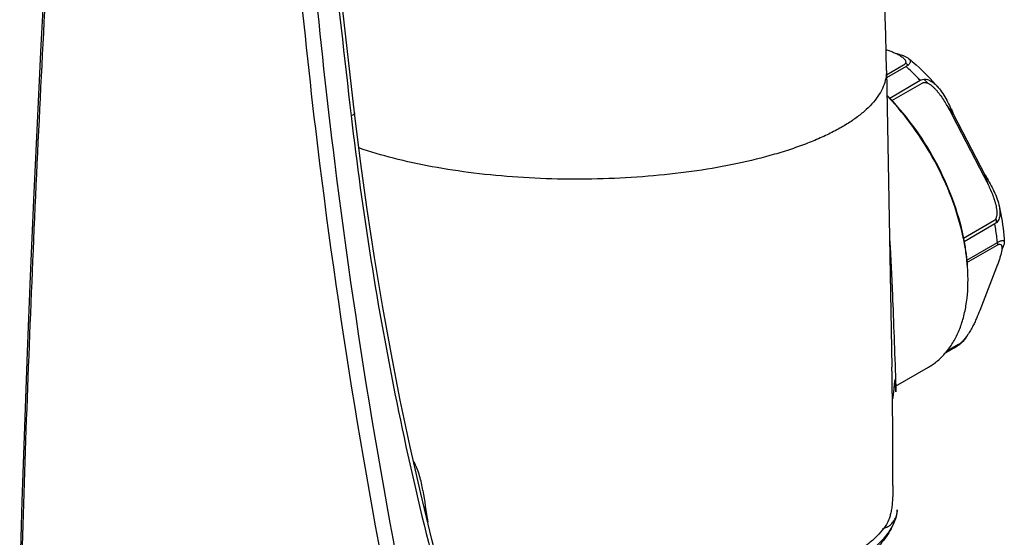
# Model space of a CAD drawing. Header units: millimetres. Extents: x 224 to 1420, y -1347 to 980.
# Tile 5 of 65: x 224 to 291, y -978 to -943. Entities that reach past the tile are written whole.
import ezdxf

# ---------------------------------------------------------------- set-up
doc = ezdxf.new("R2010")
doc.units = ezdxf.units.MM
doc.header["$LTSCALE"] = 77.505185
doc.layers.get('0').update_dxf_attribs({"linetype": 'CONTINUOUS'})

msp = doc.modelspace()

# ---------------------------------------------------------------- linework, layer by layer
at = {"color": 6, "linetype": 'CONTINUOUS'}
for p, q in [((282.523, -946.482), (282.897, -966.577)), ((287.794, -958.087), (287.793, -958.083)), ((287.815, -958.093), (287.814, -958.089)), ((290.065, -958.125), (290.065, -958.116)), ((290.07, -958.128), (290.07, -958.118)), ((287.97, -959.342), (287.969, -959.335)), ((287.991, -959.35), (287.99, -959.344)), ((283.152, -967.877), (285.372, -966.585)), ((283.034, -967.946), (283.151, -967.878))]:
    msp.add_line(p, q, dxfattribs=at)
at = {"color": 7, "linetype": 'CONTINUOUS'}
for p, q in [((283.688, -946.103), (282.529, -946.778)), ((283.854, -946.205), (282.532, -946.974)), ((282.746, -948.339), (284.813, -947.135)), ((282.9, -948.513), (284.945, -947.322)), ((287.007, -949.546), (289.127, -953.628)), ((287.08, -949.456), (289.2, -953.538)), ((289.796, -956.662), (287.749, -957.855)), ((289.87, -956.873), (287.793, -958.083)), ((287.969, -959.335), (290.045, -958.126)), ((287.983, -959.494), (290.025, -958.304)), ((289.988, -959.796), (288.848, -962.742)), ((287.326, -965.154), (286.443, -965.668)), ((287.418, -965.045), (286.553, -965.549))]:
    msp.add_line(p, q, dxfattribs=at)
at = {"color": 6, "linetype": 'CONTINUOUS'}
for points in [[(246.5, -949.351), (245.587, -941.384), (244.689, -933.447), (243.808, -925.554), (242.942, -917.704), (242.091, -909.893), (241.254, -902.121), (240.431, -894.382), (239.62, -886.669), (238.82, -878.973), (238.031, -871.283), (237.254, -863.591), (236.489, -855.907)], [(225.823, -934.119), (225.528, -939.444), (225.249, -944.75), (224.988, -950.016), (224.745, -955.241), (224.52, -960.42), (224.314, -965.553), (224.126, -970.637), (223.958, -975.67), (223.809, -980.633)], [(254.263, -987.479), (253.383, -984.445), (252.54, -981.368), (251.739, -978.265), (250.981, -975.138), (250.265, -971.986), (249.594, -968.811), (248.966, -965.614), (248.383, -962.396), (247.844, -959.158), (247.35, -955.901), (246.901, -952.625), (246.5, -949.351)]]:
    msp.add_lwpolyline(points, dxfattribs=at)
for centre, radius, start, end in [((-1811.14, -985.469), 2094.026, 1.066797, 3.200894), ((275.926, -956.216), 12.933, 51.44314, 52.41235), ((274.296, -958.05), 15.387, 44.14716, 45.61224), ((269.462, -960.877), 18.24, 43.37554, 44.12424), ((269.84, -960.632), 17.83, 43.63197, 44.50421), ((269.259, -961.069), 18.52, 42.67781, 43.37571), ((272.562, -959.544), 17.679, 34.79582, 37.2338), ((273.91, -959.083), 16.264, 17.48745, 19.93149), ((277.542, -958.259), 12.535, 6.73033, 8.0912), ((271.929, -961.133), 16.152, 10.8343, 11.62204), ((280.052, -958.107), 10.018, 358.96582, 359.88228), ((274.82, -960.744), 13.234, 2.25893, 6.0465), ((275.266, -960.569), 12.783, 1.57366, 5.46913), ((275.546, -960.712), 12.507, 1.55569, 2.24262), ((285.291, -961.317), 4.344, 291.60303, 297.94096)]:
    msp.add_arc(centre, radius, start, end, dxfattribs=at)
at = {"color": 7, "linetype": 'CONTINUOUS'}
for centre, radius, start, end in [((248.812, -975.45), 2.556, 342.29107, 346.92795), ((251.848, -973.729), 2.501, 256.59995, 257.68408)]:
    msp.add_arc(centre, radius, start, end, dxfattribs=at)
for centre, major_axis, start_param, end_param in [((262.932, -899.604), (-13.375, 113.693), -2.306588, -2.216058), ((262.99, -945.443), (-13.943, 118.521), -4.476369, -4.457706)]:
    msp.add_ellipse(centre, major_axis=major_axis, ratio=0.131251, start_param=start_param, end_param=end_param, dxfattribs=at)
at = {"color": 6, "linetype": 'CONTINUOUS'}
for points, knots in [([(236.259, -856.183), (237.011, -863.807), (238.568, -879.166), (241.009, -902.359), (243.57, -925.862), (245.352, -941.626), (246.267, -949.555)], [0, 0, 0, 0, 0.244742, 0.493172, 0.745033, 1, 1, 1, 1]), ([(223.933, -980.868), (224.151, -973.224), (224.723, -957.704), (225.511, -942.195), (225.959, -934.326)], [0, 0, 0, 0, 0.492449, 1, 1, 1, 1]), ([(242.745, -940.177), (243.145, -944.381), (244.981, -961.126), (247.785, -977.766), (250.437, -990.106)], [0, 0, 0, 0, 0.250694, 1, 1, 1, 1]), ([(243.755, -940.061), (244.154, -944.256), (245.984, -960.964), (248.777, -977.568), (251.417, -989.882)], [0, 0, 0, 0, 0.250706, 1, 1, 1, 1]), ([(284.013, -945.648), (284.191, -945.793), (284.905, -946.404), (285.564, -947.079), (286.029, -947.615)], [0, 0, 0, 0, 0.244435, 1, 1, 1, 1]), ([(282.523, -946.482), (282.527, -946.662), (282.494, -947.03), (282.328, -947.575), (282.047, -948.11), (281.656, -948.634), (281.157, -949.144), (280.553, -949.639), (279.846, -950.117), (279.042, -950.576), (278.143, -951.012), (277.155, -951.424), (276.082, -951.81), (274.51, -952.299), (272.374, -952.823), (269.636, -953.304), (266.725, -953.642), (263.703, -953.829), (260.634, -953.861), (257.584, -953.736), (254.62, -953.459), (251.805, -953.034), (249.199, -952.472), (247.556, -951.99), (246.784, -951.724)], [0, 0, 0, 0, 0.01402, 0.028528, 0.044, 0.060811, 0.079231, 0.099433, 0.121515, 0.145519, 0.171435, 0.199223, 0.228812, 0.260106, 0.327329, 0.399811, 0.476268, 0.555287, 0.635377, 0.715012, 0.792685, 0.866935, 0.936443, 1, 1, 1, 1]), ([(284.813, -947.135), (284.735, -947.054), (284.424, -946.734), (284.102, -946.427), (283.854, -946.205)], [0, 0, 0, 0, 0.253059, 1, 1, 1, 1]), ([(287.814, -958.089), (287.652, -957.208), (287.166, -955.432), (286.049, -952.874), (284.579, -950.462), (283.386, -949.001), (282.745, -948.329)], [0, 0, 0, 0, 0.241144, 0.493932, 0.749841, 1, 1, 1, 1]), ([(287.75, -957.879), (287.577, -957.036), (287.087, -955.339), (286.005, -952.893), (284.604, -950.58), (283.478, -949.17), (282.874, -948.515)], [0, 0, 0, 0, 0.241994, 0.494411, 0.749694, 1, 1, 1, 1]), ([(246.5, -949.351), (246.502, -949.368), (246.494, -949.397), (246.471, -949.43), (246.433, -949.467), (246.364, -949.512), (246.303, -949.54), (246.267, -949.555)], [0, 0, 0, 0, 0.159029, 0.256229, 0.36989, 0.650929, 1, 1, 1, 1]), ([(246.267, -949.555), (247.02, -956.07), (249.056, -968.946), (252.208, -981.596), (254.055, -987.784)], [0, 0, 0, 0, 0.503853, 1, 1, 1, 1]), ([(290.146, -955.583), (290.196, -955.797), (290.372, -956.632), (290.479, -957.483), (290.51, -958.117)], [0, 0, 0, 0, 0.256681, 1, 1, 1, 1]), ([(290.045, -958.126), (290.035, -958.023), (289.991, -957.604), (289.927, -957.186), (289.87, -956.873)], [0, 0, 0, 0, 0.24578, 1, 1, 1, 1]), ([(287.98, -959.35), (287.969, -959.247), (287.92, -958.827), (287.853, -958.41), (287.794, -958.097)], [0, 0, 0, 0, 0.245966, 1, 1, 1, 1]), ([(287.99, -959.344), (287.98, -959.24), (287.936, -958.822), (287.872, -958.405), (287.815, -958.093)], [0, 0, 0, 0, 0.245824, 1, 1, 1, 1]), ([(285.372, -966.585), (285.592, -966.457), (286.015, -966.158), (286.571, -965.599), (287.046, -964.937), (287.433, -964.177), (287.731, -963.33), (288.012, -962.061), (288.067, -961.056), (288.048, -960.372)], [0, 0, 0, 0, 0.107919, 0.217916, 0.331873, 0.451324, 0.577393, 0.710773, 1, 1, 1, 1]), ([(283.21, -976.618), (283.188, -976.697), (283.09, -977.012), (282.956, -977.316), (282.84, -977.534)], [0, 0, 0, 0, 0.249638, 1, 1, 1, 1]), ([(282.84, -977.534), (282.643, -977.905), (282.141, -978.617), (281.166, -979.541), (279.986, -980.365), (278.613, -981.104), (277.056, -981.768), (275.324, -982.356), (273.434, -982.868), (271.404, -983.3), (269.255, -983.648), (266.233, -983.999), (262.35, -984.203), (258.448, -984.104), (255.372, -983.837), (253.869, -983.641), (253.13, -983.527)], [0, 0, 0, 0, 0.040035, 0.082091, 0.127354, 0.176623, 0.230272, 0.288334, 0.350586, 0.416618, 0.48588, 0.55772, 0.706155, 0.855695, 0.928891, 1, 1, 1, 1])]:
    msp.add_open_spline(points, degree=3, knots=knots, dxfattribs=at)
at = {"color": 7, "linetype": 'CONTINUOUS'}
for points, knots in [([(282.493, -945.039), (282.581, -945.071), (282.754, -945.136), (283.005, -945.239), (283.243, -945.349), (283.427, -945.449), (283.561, -945.537), (283.65, -945.605), (283.727, -945.676), (283.789, -945.753), (283.83, -945.836), (283.837, -945.914), (283.819, -945.975), (283.791, -946.021), (283.746, -946.065), (283.709, -946.091), (283.688, -946.103)], [0, 0, 0, 0, 0.146689, 0.2896, 0.427228, 0.557531, 0.619107, 0.67772, 0.73286, 0.784122, 0.831623, 0.877593, 0.902298, 0.930012, 0.962323, 1, 1, 1, 1]), ([(283.165, -945.313), (283.25, -945.335), (283.413, -945.379), (283.644, -945.453), (283.845, -945.537), (283.964, -945.608), (284.013, -945.648)], [0, 0, 0, 0, 0.286837, 0.552964, 0.792705, 1, 1, 1, 1]), ([(284.013, -945.648), (284.033, -945.664), (284.07, -945.699), (284.113, -945.758), (284.139, -945.823), (284.141, -945.896), (284.114, -945.973), (284.057, -946.053), (283.968, -946.133), (283.895, -946.181), (283.854, -946.205)], [0, 0, 0, 0, 0.108633, 0.208302, 0.302279, 0.397659, 0.505282, 0.636745, 0.800752, 1, 1, 1, 1]), ([(284.813, -947.135), (284.861, -947.107), (284.965, -947.065), (285.133, -947.051), (285.301, -947.08), (285.519, -947.166), (285.772, -947.342), (285.946, -947.519), (286.029, -947.615)], [0, 0, 0, 0, 0.117919, 0.234551, 0.353142, 0.475383, 0.731123, 1, 1, 1, 1]), ([(284.945, -947.322), (284.97, -947.308), (285.023, -947.287), (285.11, -947.278), (285.198, -947.288), (285.315, -947.324), (285.456, -947.398), (285.613, -947.513), (285.761, -947.648), (285.899, -947.795), (286.031, -947.952), (286.198, -948.17), (286.392, -948.456), (286.609, -948.812), (286.813, -949.176), (286.943, -949.422), (287.007, -949.546)], [0, 0, 0, 0, 0.026243, 0.052866, 0.080284, 0.108558, 0.167259, 0.228087, 0.290274, 0.353348, 0.417022, 0.481121, 0.610119, 0.739778, 0.869794, 1, 1, 1, 1]), ([(286.029, -947.615), (286.142, -947.745), (286.349, -948.027), (286.708, -948.639), (286.934, -949.127), (287.08, -949.456)], [0, 0, 0, 0, 0.242619, 0.491701, 1, 1, 1, 1]), ([(289.127, -953.628), (289.191, -953.752), (289.318, -954), (289.499, -954.378), (289.667, -954.762), (289.791, -955.089), (289.875, -955.355), (289.93, -955.556), (289.973, -955.759), (290.001, -955.963), (290.009, -956.166), (289.993, -956.331), (289.958, -956.455), (289.92, -956.539), (289.867, -956.611), (289.821, -956.648), (289.796, -956.662)], [0, 0, 0, 0, 0.128017, 0.256151, 0.384377, 0.512573, 0.576583, 0.640427, 0.703979, 0.767006, 0.829085, 0.889427, 0.918575, 0.94677, 0.973862, 1, 1, 1, 1]), ([(289.2, -953.538), (289.395, -953.865), (289.68, -954.358), (289.988, -955.047), (290.104, -955.403), (290.146, -955.583)], [0, 0, 0, 0, 0.504561, 0.754461, 1, 1, 1, 1]), ([(290.146, -955.583), (290.174, -955.706), (290.216, -955.95), (290.215, -956.257), (290.165, -956.488), (290.099, -956.644), (290.002, -956.778), (289.916, -956.846), (289.87, -956.873)], [0, 0, 0, 0, 0.268713, 0.526577, 0.650233, 0.769715, 0.885652, 1, 1, 1, 1]), ([(282.739, -957.935), (282.754, -958.139), (282.808, -958.951), (282.849, -959.764), (282.875, -960.373)], [0, 0, 0, 0, 0.251347, 1, 1, 1, 1]), ([(290.025, -958.304), (290.048, -958.291), (290.09, -958.27), (290.163, -958.246), (290.231, -958.247), (290.279, -958.275), (290.304, -958.303), (290.322, -958.336), (290.34, -958.389), (290.35, -958.464), (290.348, -958.562), (290.337, -958.668), (290.317, -958.78), (290.29, -958.898), (290.246, -959.062), (290.179, -959.274), (290.088, -959.533), (290.022, -959.708), (289.988, -959.796)], [0, 0, 0, 0, 0.041715, 0.075658, 0.124524, 0.144457, 0.163917, 0.184093, 0.205514, 0.252681, 0.305439, 0.362985, 0.424542, 0.489423, 0.557074, 0.698928, 0.847271, 1, 1, 1, 1]), ([(290.045, -958.126), (290.083, -958.104), (290.153, -958.066), (290.252, -958.024), (290.335, -958), (290.4, -957.994), (290.451, -958.005), (290.499, -958.043), (290.509, -958.088), (290.51, -958.117)], [0, 0, 0, 0, 0.233634, 0.425602, 0.575444, 0.688377, 0.774149, 0.846477, 1, 1, 1, 1]), ([(290.51, -958.117), (290.512, -958.151), (290.501, -958.229), (290.464, -958.349), (290.409, -958.485), (290.365, -958.58), (290.34, -958.629)], [0, 0, 0, 0, 0.189535, 0.423676, 0.696067, 1, 1, 1, 1]), ([(282.875, -960.373), (282.904, -961.029), (283.015, -963.655), (283.107, -966.281), (283.164, -968.252)], [0, 0, 0, 0, 0.249808, 1, 1, 1, 1]), ([(288.848, -962.742), (288.777, -962.925), (288.665, -963.203), (288.496, -963.574), (288.35, -963.866), (288.179, -964.169), (288.011, -964.426), (287.855, -964.633), (287.722, -964.789), (287.579, -964.932), (287.472, -965.013), (287.418, -965.045)], [0, 0, 0, 0, 0.214259, 0.326963, 0.445294, 0.571171, 0.707034, 0.779487, 0.854806, 0.930818, 1, 1, 1, 1]), ([(288.026, -964.402), (287.93, -964.553), (287.773, -964.77), (287.528, -965.015), (287.394, -965.114), (287.326, -965.154)], [0, 0, 0, 0, 0.519756, 0.771917, 1, 1, 1, 1]), ([(283.164, -968.252), (283.162, -968.19), (283.158, -968.07), (283.153, -967.923), (283.148, -967.811), (283.144, -967.734), (283.14, -967.663), (283.135, -967.6), (283.131, -967.546), (283.126, -967.503), (283.122, -967.474), (283.118, -967.457), (283.115, -967.448), (283.113, -967.441), (283.111, -967.437), (283.107, -967.435), (283.104, -967.436), (283.102, -967.439), (283.098, -967.446), (283.094, -967.459), (283.089, -967.479), (283.082, -967.516), (283.074, -967.57), (283.065, -967.645), (283.055, -967.73), (283.046, -967.823), (283.036, -967.921), (283.027, -968.025), (283.021, -968.096), (283.018, -968.132)], [0, 0, 0, 0, 0.120636, 0.235645, 0.289795, 0.340742, 0.387558, 0.429199, 0.46466, 0.49317, 0.514325, 0.522184, 0.528298, 0.532782, 0.53582, 0.537774, 0.539512, 0.541956, 0.545403, 0.555347, 0.569018, 0.585922, 0.627662, 0.677716, 0.734084, 0.795369, 0.860572, 0.928963, 1, 1, 1, 1]), ([(283.018, -968.132), (283.013, -968.182), (282.995, -968.373), (282.972, -968.564), (282.95, -968.704)], [0, 0, 0, 0, 0.260093, 1, 1, 1, 1]), ([(251.126, -974.937), (251.076, -974.604), (250.922, -973.94), (250.673, -973.307), (250.527, -972.997)], [0, 0, 0, 0, 0.495845, 1, 1, 1, 1]), ([(282.97, -974.611), (282.97, -974.77), (282.966, -975.079), (282.945, -975.524), (282.91, -975.928), (282.86, -976.282), (282.797, -976.587), (282.701, -976.913), (282.603, -977.132), (282.522, -977.254)], [0, 0, 0, 0, 0.176029, 0.342809, 0.492568, 0.623974, 0.738253, 0.837556, 1, 1, 1, 1]), ([(283.264, -976.243), (283.26, -976.277), (283.243, -976.405), (283.217, -976.532), (283.194, -976.625)], [0, 0, 0, 0, 0.263965, 1, 1, 1, 1]), ([(283.21, -976.618), (283.218, -976.588), (283.249, -976.465), (283.262, -976.338), (283.264, -976.243)], [0, 0, 0, 0, 0.247212, 1, 1, 1, 1]), ([(282.293, -977.521), (282.384, -977.498), (282.561, -977.432), (282.799, -977.277), (282.997, -977.072), (283.096, -976.907), (283.136, -976.82)], [0, 0, 0, 0, 0.248718, 0.496417, 0.745952, 1, 1, 1, 1]), ([(283.194, -976.625), (283.148, -976.804), (283.042, -977.113), (282.898, -977.406), (282.825, -977.526)], [0, 0, 0, 0, 0.568724, 1, 1, 1, 1]), ([(282.825, -977.526), (282.653, -977.816), (282.202, -978.39), (281.325, -979.162), (280.214, -979.895), (278.883, -980.579), (277.347, -981.21), (275.622, -981.778), (273.729, -982.278), (271.69, -982.703), (269.529, -983.049), (266.486, -983.401), (262.571, -983.613), (258.633, -983.53), (255.523, -983.281), (254, -983.096), (253.251, -982.988)], [0, 0, 0, 0, 0.032522, 0.069847, 0.112493, 0.160626, 0.214129, 0.272692, 0.335865, 0.40309, 0.473726, 0.547065, 0.698776, 0.851887, 0.92699, 1, 1, 1, 1]), ([(282.522, -977.254), (282.405, -977.432), (282.132, -977.786), (281.639, -978.283), (281.048, -978.765), (280.363, -979.232), (279.586, -979.681), (278.394, -980.272), (277.432, -980.651), (276.762, -980.884)], [0, 0, 0, 0, 0.092342, 0.193142, 0.303175, 0.422905, 0.552556, 0.692132, 1, 1, 1, 1])]:
    msp.add_open_spline(points, degree=3, knots=knots, dxfattribs=at)

doc.saveas('drawing.dxf')
